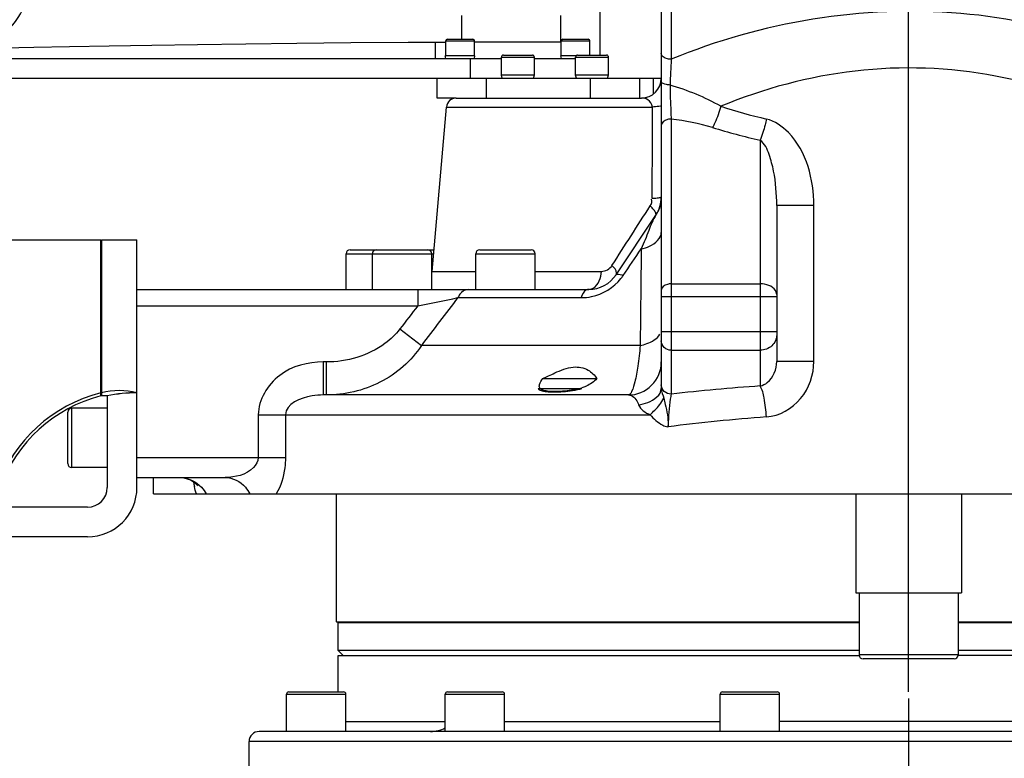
# Model space of a CAD drawing. Header units: millimetres. Extents: x 0 to 11890, y 0 to 8410.
# Tile 4 of 103: x 3785 to 4084, y 5472 to 5696. Entities that reach past the tile are written whole.
import ezdxf

# ---------------------------------------------------------------- set-up
doc = ezdxf.new("R2010")
doc.units = ezdxf.units.MM
doc.header["$LTSCALE"] = 653.95
doc.linetypes.add('CENTER', pattern=[0.6, 0.375, -0.075, 0.075, -0.075])
doc.layers.get('0').update_dxf_attribs({"linetype": 'CONTINUOUS'})
for name, color, linetype in [('304103000004_DXF_AXIS', 7, 'CONTINUOUS'), ('304103000005DXF_CONTINUOUS_LINE', 7, 'CONTINUOUS'), ('304103000006DXF_CONTINUOUS_LINE', 7, 'CONTINUOUS'), ('304104000032DXF_CONTINUOUS_LINE', 7, 'CONTINUOUS'), ('304104000034DXF_CONTINUOUS_LINE', 7, 'CONTINUOUS'), ('304105000028DXF_CONTINUOUS_LINE', 7, 'CONTINUOUS'), ('304105000035DXF_CONTINUOUS_LINE', 7, 'CONTINUOUS'), ('304105000038DXF_CONTINUOUS_LINE', 7, 'CONTINUOUS'), ('304105000040DXF_CONTINUOUS_LINE', 7, 'CONTINUOUS'), ('304301000004DXF_CONTINUOUS_LINE', 7, 'CONTINUOUS'), ('501023000029DXF_CONTINUOUS_LINE', 7, 'CONTINUOUS'), ('501023000034DXF_CONTINUOUS_LINE', 7, 'CONTINUOUS'), ('501023000035DXF_CONTINUOUS_LINE', 7, 'CONTINUOUS'), ('501023000037DXF_CONTINUOUS_LINE', 7, 'CONTINUOUS'), ('501023000040DXF_CONTINUOUS_LINE', 7, 'CONTINUOUS'), ('501023000062DXF_CONTINUOUS_LINE', 7, 'CONTINUOUS'), ('501023000078DXF_CONTINUOUS_LINE', 7, 'CONTINUOUS'), ('604006000002DXF_CONTINUOUS_LINE', 7, 'CONTINUOUS'), ('604006000006DXF_CONTINUOUS_LINE', 7, 'CONTINUOUS'), ('R50-1TANHUANDXF_CONTINUOUS_LINE', 7, 'CONTINUOUS'), ('运动范围_DXF_DIMENSION', 7, 'CONTINUOUS')]:
    doc.layers.add(name, color=color, linetype=linetype)
doc.styles.get("Standard").update_dxf_attribs({"font": 'txt', "width": 0.7})
doc.dimstyles.new('DIMSTYLE_4', dxfattribs={"dimtxt": 100, "dimasz": 60, "dimexe": 2, "dimexo": 0.2, "dimgap": 2.5, "dimtad": 1, "dimdsep": 46, "dimtxsty": 'Standard', "dimblk": '_FILLED', "dimblk1": '_FILLED', "dimblk2": '_FILLED', "dimcen": 0.09, "dimclrt": 5, "dimazin": 2, "dimtp": 0.01, "dimtm": 0.01, "dimtfac": 1, "dimtofl": 0, "dimtmove": 0, "dimatfit": 3, "dimldrblk": '_FILLED', "dimfxl": 0, "dimtolj": 1, "dimarcsym": 0})

# ---------------------------------------------------------------- blocks, each defined once
blk = doc.blocks.new('_FILLED')
at = {"color": 0, "linetype": 'ByBlock'}
blk.add_solid([(0, 0), (-1, 0.1167), (-1, -0.1167)], dxfattribs=at)
blk = doc.blocks.new('*D22')
at = {"layer": '运动范围_DXF_DIMENSION', "color": 2, "linetype": 'Continuous', "transparency": 16777216}
for p, q in [((3977.19, 7143.43), (3508.52, 7143.43)), ((3528.52, 7143.43), (3528.52, 6210.83)), ((3528.52, 5278.23), (3528.52, 6210.83)), ((3854.11, 5278.23), (3508.52, 5278.23))]:
    blk.add_line(p, q, dxfattribs=at)
at = {"layer": '运动范围_DXF_DIMENSION', "color": 2, "linetype": 'Continuous', "transparency": 16777216, "xscale": 60, "yscale": 60, "zscale": 60}
for p, rotation in [((3528.52, 7143.43), 90), ((3528.52, 5278.23), 270)]:
    blk.add_blockref('_FILLED', p, dxfattribs=dict(at, rotation=rotation))
blk = doc.blocks.new('*D31')
at = {"layer": '运动范围_DXF_DIMENSION', "color": 2, "linetype": 'Continuous', "transparency": 16777216}
for p, q in [((4054.89, 5492.23), (4054.89, 6183.6)), ((4366.89, 5855.65), (4366.89, 6183.6)), ((4054.89, 6163.6), (4210.89, 6163.6)), ((4366.89, 6163.6), (4210.89, 6163.6))]:
    blk.add_line(p, q, dxfattribs=at)
at = {"layer": '运动范围_DXF_DIMENSION', "color": 2, "linetype": 'Continuous', "transparency": 16777216, "xscale": 60, "yscale": 60, "zscale": 60, "rotation": 180}
blk.add_blockref('_FILLED', (4054.89, 6163.6), dxfattribs=at)
at = {"layer": '运动范围_DXF_DIMENSION', "color": 2, "linetype": 'Continuous', "transparency": 16777216, "xscale": 60, "yscale": 60, "zscale": 60}
blk.add_blockref('_FILLED', (4366.89, 6163.6), dxfattribs=at)
blk = doc.blocks.new('*D34')
at = {"layer": '运动范围_DXF_DIMENSION', "color": 2, "linetype": 'Continuous', "transparency": 16777216}
for p, q in [((3701.69, 6788.14), (3701.69, 6398.84)), ((4054.89, 5492.23), (4054.89, 6438.84)), ((3701.69, 6418.84), (3878.29, 6418.84)), ((4054.89, 6418.84), (3878.29, 6418.84)), ((3878.29, 6418.84), (4425.89, 6418.84))]:
    blk.add_line(p, q, dxfattribs=at)
at = {"layer": '运动范围_DXF_DIMENSION', "color": 2, "linetype": 'Continuous', "transparency": 16777216, "xscale": 60, "yscale": 60, "zscale": 60, "rotation": 180}
blk.add_blockref('_FILLED', (3701.69, 6418.84), dxfattribs=at)
at = {"layer": '运动范围_DXF_DIMENSION', "color": 2, "linetype": 'Continuous', "transparency": 16777216, "xscale": 60, "yscale": 60, "zscale": 60}
blk.add_blockref('_FILLED', (4054.89, 6418.84), dxfattribs=at)

msp = doc.modelspace()

# ---------------------------------------------------------------- linework, layer by layer
at = {"layer": '304103000004_DXF_AXIS', "color": 7, "linetype": 'CENTER'}
msp.add_line((4054.894, 5490.233), (4054.894, 5248.233), dxfattribs=at)
at = {"layer": '304103000005DXF_CONTINUOUS_LINE', "color": 7, "linetype": 'Continuous'}
for p, q in [((4251.894, 5480.233), (3857.894, 5480.233)), ((3854.894, 5460.233), (3854.894, 5477.233))]:
    msp.add_line(p, q, dxfattribs=at)
at = {"layer": '304103000005DXF_CONTINUOUS_LINE', "color": 9, "linetype": 'Continuous'}
msp.add_line((4254.894, 5477.233), (3854.894, 5477.233), dxfattribs=at)
at = {"layer": '304103000005DXF_CONTINUOUS_LINE', "color": 7, "linetype": 'Continuous'}
for centre, radius, start, end in [((3857.894, 5477.233), 3, 90, 180), ((3909.894, 5490.233), 10, 270, 296.75434)]:
    msp.add_arc(centre, radius, start, end, dxfattribs=at)
at = {"layer": '304103000006DXF_CONTINUOUS_LINE', "color": 9, "linetype": 'Continuous'}
for p, q in [((3982.894, 6037.233), (3982.894, 5683.98)), ((3914.729, 5669.495), (3977.207, 5669.495)), ((3982.894, 5665.871), (3982.894, 5582.484)), ((4009.894, 5659.443), (4009.894, 5595.796)), ((4026.149, 5639.693), (4014.894, 5639.693)), ((4026.149, 5592.403), (4026.149, 5639.693)), ((3910.373, 5619.71), (3923.631, 5619.71)), ((3941.631, 5619.71), (3961.729, 5619.71)), ((3906.034, 5614.233), (3906.034, 5609.233)), ((3982.894, 5615.906), (4009.894, 5615.906)), ((3918.229, 5611.733), (3955.588, 5611.733)), ((3979.894, 5612.049), (4014.894, 5612.049)), ((3820.894, 5609.233), (3906.034, 5609.233)), ((3900.621, 5602.233), (3907.139, 5597.233)), ((3979.894, 5601.435), (4014.894, 5601.435)), ((3973.485, 5597.233), (3907.139, 5597.233)), ((3982.894, 5595.796), (4009.894, 5595.796)), ((4009.894, 5595.796), (4009.894, 5584.969)), ((3878.255, 5592.233), (3877.4, 5592.233)), ((3877.4, 5592.233), (3877.4, 5582.233)), ((3878.255, 5592.233), (3878.255, 5582.233)), ((4026.149, 5592.403), (4014.894, 5592.403)), ((3857.673, 5576.233), (3976.511, 5576.233)), ((3857.673, 5576.233), (3857.673, 5563.234)), ((3865.925, 5576.234), (3865.925, 5563.233)), ((3981.947, 5572.838), (3981.911, 5572.716)), ((3981.911, 5572.716), (3981.927, 5572.594)), ((3981.922, 5573.073), (3981.947, 5572.838)), ((3981.953, 5572.988), (3981.947, 5572.838)), ((3820.894, 5563.233), (3865.925, 5563.233))]:
    msp.add_line(p, q, dxfattribs=at)
at = {"layer": '304103000006DXF_CONTINUOUS_LINE', "color": 7, "linetype": 'Continuous'}
for p, q in [((3979.894, 6034.233), (3979.894, 5584.199)), ((3917.717, 5672.233), (3973.894, 5672.233)), ((3910.373, 5619.71), (3914.729, 5669.495)), ((3978.214, 5636.714), (3978.762, 5637.64)), ((4014.894, 5639.693), (4014.894, 5592.402)), ((3966.195, 5618.685), (3978.214, 5636.714)), ((3820.894, 5614.233), (3957.875, 5614.233)), ((3943.92, 5587.233), (3960.35, 5587.233)), ((3942.542, 5584.233), (3943.124, 5584.233)), ((3943.254, 5584.233), (3955.112, 5584.233)), ((3955.229, 5584.233), (3955.835, 5584.233)), ((3969.894, 5582.233), (3877.399, 5582.233)), ((3981.959, 5572.986), (3981.957, 5573.076)), ((3820.894, 5557.233), (3847.626, 5557.233)), ((3825.894, 5552.233), (3825.894, 5557.233)), ((3825.896, 5552.233), (4283.892, 5552.233))]:
    msp.add_line(p, q, dxfattribs=at)
for points in [[(3979.705, 5640.325), (3979.63, 5639.978), (3979.54, 5639.624), (3979.434, 5639.263), (3979.311, 5638.897), (3979.17, 5638.526), (3979.011, 5638.152), (3978.831, 5637.775), (3978.762, 5637.64)], [(3979.893, 5642.145), (3979.887, 5641.889), (3979.872, 5641.605), (3979.848, 5641.305), (3979.813, 5640.99), (3979.765, 5640.662), (3979.705, 5640.325)], [(3833.924, 5557.233), (3835.128, 5557.129), (3837.114, 5556.482), (3838.494, 5555.554), (3839.126, 5554.864), (3839.213, 5554.732)], [(3838.504, 5555.544), (3838.512, 5555.538), (3838.85, 5555.165)]]:
    msp.add_lwpolyline(points, dxfattribs=at)
at = {"layer": '304103000006DXF_CONTINUOUS_LINE', "color": 9, "linetype": 'Continuous'}
for centre, radius, start, end in [((6332.675, 5571.158), 2352.488, 177.251127, 177.441421), ((4056.222, 5852.134), 191.493, 252.2791, 256.57943), ((4055.965, 5860.977), 206.733, 252.97824, 257.12326), ((3956.091, 5626.681), 14.762, 321.51014, 325.93576), ((2678.92, 11626.831), 6141.441, 281.5257717, 281.6419092), ((4852.529, 4885.655), 1183.261, 142.147914, 143.031857), ((4818.082, 4898.48), 1156.288, 142.070939, 142.509383), ((4051.832, 4981.411), 605.014, 93.97478, 96.542733), ((4051.682, 5024.532), 552.484, 94.14202, 97.25334), ((3982.065, 5575.035), 2.445, 265.60984, 266.76063), ((3869.271, 5561.111), 31.671, 189.64422, 191.84018), ((3866.643, 5560.575), 28.988, 191.86857, 192.12198)]:
    msp.add_arc(centre, radius, start, end, dxfattribs=at)
at = {"layer": '304103000006DXF_CONTINUOUS_LINE', "color": 7, "linetype": 'Continuous'}
for centre, radius, start, end in [((3973.894, 5678.233), 6, 270, 360), ((3917.717, 5669.233), 3, 90, 175), ((3969.894, 5642.261), 10, 326.30993, 0.00092), ((3904.396, 5620.233), 6, 351.16268, 355.00002), ((3957.875, 5624.233), 10, 269.99902, 326.30389), ((3969.894, 5592.233), 10, 270, 0.00132), ((3950.268, 5601.438), 17.906, 284.1566, 288.01658), ((3952.154, 5596.168), 12.305, 292.95657, 293.92281)]:
    msp.add_arc(centre, radius, start, end, dxfattribs=at)
at = {"layer": '304103000006DXF_CONTINUOUS_LINE', "color": 9, "linetype": 'Continuous'}
for points, knots in [([(4153.894, 5670.472), (4128.755, 5685.32), (4071.004, 5705.505), (4010.28, 5695.297), (3982.894, 5683.98)], [0, 0, 0, 0, 0.4962914, 1, 1, 1, 1]), ([(3982.894, 5683.98), (3982.509, 5683.98), (3981.379, 5684.066), (3979.894, 5684.887), (3979.894, 5685.701)], [0, 0, 0, 0, 0.3213105, 1, 1, 1, 1]), ([(4155.208, 5643.975), (4133.78, 5660.842), (4094.834, 5680.568), (4038.598, 5682.556), (4010.902, 5675.106), (3997.935, 5669.727)], [0, 0, 0, 0, 0.491319, 0.7470733, 1, 1, 1, 1]), ([(3982.532, 5676.177), (3982.186, 5676.193), (3981.32, 5676.293), (3979.894, 5676.658), (3979.894, 5677.287)], [0, 0, 0, 0, 0.3549137, 1, 1, 1, 1]), ([(3982.532, 5676.175), (3982.58, 5673.508), (3982.674, 5670.072), (3982.847, 5666.639), (3982.894, 5665.871)], [0, 0, 0, 0, 0.7760332, 1, 1, 1, 1]), ([(3977.207, 5669.495), (3977.126, 5670.382), (3976.119, 5671.9), (3974.538, 5672.233), (3973.894, 5672.233)], [0, 0, 0, 0, 0.5804889, 1, 1, 1, 1]), ([(3979.893, 5670.018), (3979.894, 5669.76), (3978.518, 5669.706), (3977.867, 5669.54), (3977.207, 5669.495)], [0, 0, 0, 0, 0.2802302, 1, 1, 1, 1]), ([(3997.934, 5669.728), (3997.444, 5668.018), (3996.678, 5665.838), (3995.688, 5663.761), (3995.447, 5663.3)], [0, 0, 0, 0, 0.7735968, 1, 1, 1, 1]), ([(3982.894, 5665.871), (3982.508, 5665.871), (3981.317, 5665.77), (3979.894, 5664.799), (3979.894, 5663.943)], [0, 0, 0, 0, 0.3105297, 1, 1, 1, 1]), ([(4011.777, 5665.87), (4011.648, 5665.287), (4011.13, 5663.114), (4010.488, 5660.967), (4009.894, 5659.443)], [0, 0, 0, 0, 0.2675798, 1, 1, 1, 1]), ([(4026.149, 5639.693), (4026.149, 5647.492), (4023.29, 5658.92), (4014.306, 5665.267), (4011.777, 5665.87)], [0, 0, 0, 0, 0.7499699, 1, 1, 1, 1]), ([(4014.894, 5639.693), (4014.894, 5643.179), (4014.471, 5648.479), (4012.742, 5655.038), (4011.293, 5658.479), (4009.894, 5659.443)], [0, 0, 0, 0, 0.5042618, 0.7542975, 1, 1, 1, 1]), ([(3979.894, 5642.261), (3979.894, 5642.217), (3979.469, 5641.897), (3979.023, 5641.931), (3978.618, 5641.877)], [0, 0, 0, 0, 0.0972167, 1, 1, 1, 1]), ([(3978.214, 5636.714), (3978.268, 5636.795), (3978.32, 5637.028), (3978.261, 5637.249), (3978.218, 5637.368)], [0, 0, 0, 0, 0.4338859, 1, 1, 1, 1]), ([(3978.214, 5636.714), (3977.273, 5635.301), (3976.057, 5631.749), (3974.559, 5628.382), (3973.808, 5626.525)], [0, 0, 0, 0, 0.4588097, 1, 1, 1, 1]), ([(3973.808, 5626.525), (3974.658, 5626.722), (3977.159, 5627.456), (3979.894, 5629.687), (3979.894, 5631.525)], [0, 0, 0, 0, 0.3219166, 1, 1, 1, 1]), ([(3957.875, 5614.233), (3958.362, 5614.233), (3960.738, 5615.014), (3961.623, 5617.836), (3961.729, 5619.71)], [0, 0, 0, 0, 0.2059067, 1, 1, 1, 1]), ([(3966.196, 5618.686), (3966.29, 5618.827), (3966.447, 5619.96), (3965.548, 5620.841), (3964.928, 5621.492)], [0, 0, 0, 0, 0.1581117, 1, 1, 1, 1]), ([(3955.588, 5611.733), (3956.651, 5611.733), (3961.176, 5612.17), (3965.485, 5614.776), (3967.646, 5617.494)], [0, 0, 0, 0, 0.2344378, 1, 1, 1, 1]), ([(3966.196, 5618.686), (3966.251, 5618.769), (3966.996, 5619.083), (3967.732, 5618.662), (3968.32, 5618.413)], [0, 0, 0, 0, 0.1353827, 1, 1, 1, 1]), ([(3921.378, 5614.233), (3920.392, 5614.233), (3919.02, 5613.312), (3918.383, 5612.098), (3918.23, 5611.733)], [0, 0, 0, 0, 0.7140195, 1, 1, 1, 1]), ([(3957.875, 5614.233), (3957.641, 5614.233), (3956.457, 5613.898), (3955.863, 5612.635), (3955.588, 5611.733)], [0, 0, 0, 0, 0.1993575, 1, 1, 1, 1]), ([(3982.894, 5615.906), (3982.508, 5615.906), (3981.317, 5615.805), (3979.894, 5614.834), (3979.894, 5613.978)], [0, 0, 0, 0, 0.3105297, 1, 1, 1, 1]), ([(4014.894, 5612.692), (4014.894, 5613.121), (4014.147, 5615.232), (4011.57, 5615.906), (4009.894, 5615.906)], [0, 0, 0, 0, 0.2038995, 1, 1, 1, 1]), ([(3900.621, 5602.233), (3899.34, 5600.563), (3893.23, 5594.755), (3884.486, 5592.233), (3878.255, 5592.233)], [0, 0, 0, 0, 0.2524988, 1, 1, 1, 1]), ([(3973.485, 5597.233), (3974.161, 5597.373), (3976.368, 5597.976), (3978.629, 5599.236), (3979.445, 5600.646)], [0, 0, 0, 0, 0.2978848, 1, 1, 1, 1]), ([(3982.894, 5595.796), (3982.135, 5595.796), (3980.58, 5596.355), (3979.894, 5597.889), (3979.894, 5598.615)], [0, 0, 0, 0, 0.5109871, 1, 1, 1, 1]), ([(4014.894, 5600.495), (4014.894, 5599.285), (4013.751, 5596.728), (4011.159, 5595.796), (4009.894, 5595.796)], [0, 0, 0, 0, 0.4890141, 1, 1, 1, 1]), ([(3907.139, 5597.233), (3904.096, 5592.531), (3895.183, 5584.813), (3883.84, 5582.233), (3878.255, 5582.233)], [0, 0, 0, 0, 0.5006829, 1, 1, 1, 1]), ([(3973.485, 5597.233), (3973.303, 5595.135), (3972.923, 5591.475), (3972.034, 5586.652), (3971.308, 5583.888), (3970.367, 5582.233), (3969.894, 5582.233)], [0, 0, 0, 0, 0.4025328, 0.7108051, 0.9095099, 1, 1, 1, 1]), ([(3877.4, 5592.233), (3872.782, 5592.234), (3863.252, 5589.927), (3857.671, 5580.756), (3857.673, 5576.233)], [0, 0, 0, 0, 0.5051927, 1, 1, 1, 1]), ([(4009.894, 5584.969), (4010.67, 5585.132), (4013.548, 5586.622), (4014.894, 5590.068), (4014.894, 5592.402)], [0, 0, 0, 0, 0.2536136, 1, 1, 1, 1]), ([(4011.777, 5575.572), (4015.687, 5575.857), (4023.448, 5580.239), (4026.15, 5588.416), (4026.149, 5592.403)], [0, 0, 0, 0, 0.4958301, 1, 1, 1, 1]), ([(3973.006, 5579.221), (3973.951, 5579.383), (3976.663, 5580.011), (3979.894, 5582.233), (3979.894, 5584.199)], [0, 0, 0, 0, 0.327904, 1, 1, 1, 1]), ([(3982.894, 5582.484), (3982.135, 5582.484), (3980.58, 5583.043), (3979.894, 5584.577), (3979.894, 5585.303)], [0, 0, 0, 0, 0.5109868, 1, 1, 1, 1]), ([(4011.777, 5575.572), (4011.647, 5577.5), (4011.225, 5580.649), (4010.547, 5583.874), (4009.894, 5584.969)], [0, 0, 0, 0, 0.6023614, 1, 1, 1, 1]), ([(3877.399, 5582.233), (3876.26, 5582.233), (3872.094, 5582.043), (3865.924, 5579.536), (3865.925, 5576.234)], [0, 0, 0, 0, 0.2564479, 1, 1, 1, 1]), ([(3969.894, 5582.233), (3970.193, 5582.233), (3971.718, 5581.937), (3972.634, 5580.367), (3973.006, 5579.221)], [0, 0, 0, 0, 0.1987615, 1, 1, 1, 1]), ([(3976.511, 5576.233), (3976.992, 5576.688), (3978.51, 5578.216), (3979.993, 5579.871), (3980.631, 5581.229)], [0, 0, 0, 0, 0.3062546, 1, 1, 1, 1]), ([(3980.631, 5581.229), (3980.788, 5580.618), (3981.421, 5577.94), (3982.019, 5575.197), (3981.964, 5573.071)], [0, 0, 0, 0, 0.22886, 1, 1, 1, 1]), ([(3982.894, 5582.484), (3982.769, 5582), (3982.248, 5578.853), (3982.055, 5575.669), (3981.953, 5572.988)], [0, 0, 0, 0, 0.157178, 1, 1, 1, 1]), ([(3976.511, 5576.233), (3977.537, 5574.949), (3979.27, 5573.521), (3981.336, 5572.639), (3981.878, 5572.598)], [0, 0, 0, 0, 0.7512606, 1, 1, 1, 1]), ([(3857.673, 5563.234), (3857.673, 5562.116), (3855.246, 5558.198), (3850.655, 5557.232), (3847.626, 5557.233)], [0, 0, 0, 0, 0.2695154, 1, 1, 1, 1]), ([(3865.925, 5563.233), (3865.925, 5562.202), (3865.685, 5558.403), (3864.535, 5554.623), (3863.121, 5552.233)], [0, 0, 0, 0, 0.2707871, 1, 1, 1, 1]), ([(3833.924, 5557.233), (3836.306, 5557.225), (3839.666, 5555.645), (3841.507, 5552.978), (3841.904, 5552.233)], [0, 0, 0, 0, 0.7383525, 1, 1, 1, 1]), ([(3847.621, 5557.233), (3849.886, 5557.233), (3853.085, 5555.584), (3854.759, 5552.975), (3855.13, 5552.233)], [0, 0, 0, 0, 0.7320398, 1, 1, 1, 1])]:
    msp.add_open_spline(points, degree=3, knots=knots, dxfattribs=at)
for points in [[(3997.935, 5669.727), (3993.108, 5672.498), (3987.866, 5674.586), (3982.532, 5676.175)], [(3977.153, 5641.738), (3977.17, 5650.99), (3977.188, 5660.243), (3977.207, 5669.495)], [(3995.447, 5663.3), (3991.363, 5664.55), (3987.133, 5665.35), (3982.894, 5665.871)], [(3976.504, 5639.519), (3976.88, 5640.106), (3977.251, 5640.948), (3976.931, 5641.567)], [(3978.618, 5641.877), (3978.131, 5641.813), (3977.642, 5641.771), (3977.153, 5641.738)], [(3964.928, 5621.492), (3968.788, 5627.5), (3972.646, 5633.509), (3976.504, 5639.519)], [(3977.625, 5638.342), (3977.287, 5638.766), (3976.903, 5639.153), (3976.504, 5639.519)], [(3978.218, 5637.368), (3978.089, 5637.726), (3977.862, 5638.045), (3977.625, 5638.342)], [(3968.32, 5618.413), (3970.149, 5621.117), (3971.978, 5623.821), (3973.808, 5626.525)], [(3973.808, 5626.525), (3973.69, 5616.761), (3973.584, 5606.997), (3973.485, 5597.233)], [(3961.729, 5619.71), (3962.949, 5619.71), (3964.268, 5620.465), (3964.928, 5621.492)], [(3979.894, 5584.199), (3979.894, 5583.179), (3980.377, 5582.217), (3980.631, 5581.229)], [(3973.006, 5579.221), (3973.477, 5577.76), (3975.121, 5576.886), (3976.511, 5576.233)], [(3838.894, 5552.233), (3838.658, 5552.973), (3838.464, 5553.728), (3838.301, 5554.488)]]:
    msp.add_open_spline(points, degree=3, dxfattribs=at)
at = {"layer": '304103000006DXF_CONTINUOUS_LINE', "color": 7, "linetype": 'Continuous'}
for points, knots in [([(3943.92, 5587.233), (3945.124, 5587.808), (3948.123, 5589.149), (3952.623, 5591.164), (3956.382, 5590.556), (3957.695, 5589.756)], [0, 0, 0, 0, 0.2758383, 0.6822891, 1, 1, 1, 1]), ([(3942.894, 5584.921), (3942.894, 5585.084), (3943.047, 5585.932), (3943.531, 5586.666), (3943.92, 5587.233)], [0, 0, 0, 0, 0.1919182, 1, 1, 1, 1]), ([(3942.939, 5584.588), (3942.924, 5584.641), (3942.901, 5584.751), (3942.894, 5584.864), (3942.894, 5584.921)], [0, 0, 0, 0, 0.4891849, 1, 1, 1, 1]), ([(3943.581, 5583.866), (3943.427, 5583.95), (3943.153, 5584.145), (3942.982, 5584.441), (3942.939, 5584.588)], [0, 0, 0, 0, 0.5331101, 1, 1, 1, 1])]:
    msp.add_open_spline(points, degree=3, knots=knots, dxfattribs=at)
for points in [[(3957.695, 5589.756), (3958.737, 5589.121), (3959.679, 5588.253), (3960.35, 5587.233)], [(3960.35, 5587.233), (3959.509, 5586.218), (3958.348, 5585.455), (3957.144, 5584.92)], [(3944.926, 5583.454), (3944.464, 5583.533), (3943.992, 5583.64), (3943.581, 5583.866)], [(3954.648, 5584.076), (3952.9, 5583.634), (3951.093, 5583.411), (3949.293, 5583.316)], [(3956.954, 5584.838), (3956.578, 5584.678), (3956.194, 5584.537), (3955.807, 5584.411)], [(3946.899, 5583.281), (3946.239, 5583.301), (3945.577, 5583.344), (3944.926, 5583.454)], [(3949.293, 5583.316), (3948.496, 5583.273), (3947.697, 5583.258), (3946.899, 5583.281)]]:
    msp.add_open_spline(points, degree=3, dxfattribs=at)
at = {"layer": '304103000006DXF_CONTINUOUS_LINE', "color": 2, "linetype": 'Continuous'}
msp.add_open_spline([(3942.542, 5584.233), (3942.708, 5583.956), (3943.327, 5583.534), (3944.99, 5583.208), (3947.34, 5583.107), (3950.055, 5583.206), (3953.013, 5583.536), (3954.93, 5583.958), (3955.835, 5584.233)], degree=3, dxfattribs=at)
at = {"layer": '304104000032DXF_CONTINUOUS_LINE', "color": 7, "linetype": 'Continuous'}
for p, q in [((4038.894, 5552.233), (4038.894, 5522.233)), ((4070.894, 5552.233), (4070.894, 5522.233)), ((4038.894, 5522.233), (4070.894, 5522.233))]:
    msp.add_line(p, q, dxfattribs=at)
at = {"layer": '304104000034DXF_CONTINUOUS_LINE', "color": 7, "linetype": 'Continuous'}
for p, q in [((3881.894, 5503.233), (4039.894, 5503.233)), ((3881.894, 5492.233), (3881.894, 5503.233)), ((4227.894, 5503.233), (4069.894, 5503.233)), ((3884.232, 5483.233), (3914.372, 5483.233)), ((3932.372, 5483.233), (3997.754, 5483.233)), ((4094.034, 5483.233), (4015.754, 5483.233))]:
    msp.add_line(p, q, dxfattribs=at)
at = {"layer": '304105000028DXF_CONTINUOUS_LINE', "color": 7, "linetype": 'Continuous'}
for p, q in [((3649.894, 5629.233), (3809.894, 5629.233)), ((3809.894, 5582.868), (3809.894, 5629.233)), ((3810.094, 5629.233), (3820.894, 5629.233)), ((3810.094, 5629.233), (3810.094, 5581.981)), ((3820.894, 5582.868), (3820.894, 5629.233)), ((3809.894, 5581.93), (3809.894, 5582.808)), ((3811.894, 5581.93), (3811.894, 5554.233)), ((3820.894, 5554.233), (3820.894, 5582.868)), ((3805.894, 5548.233), (3779.433, 5548.233)), ((3805.894, 5539.233), (3627.894, 5539.233))]:
    msp.add_line(p, q, dxfattribs=at)
for centre, radius, start, end in [((3820.894, 5539.233), 45, 104.149, 160.52878), ((3820.894, 5539.233), 44.091, 104.44704, 160.11052), ((3810.994, 5560.598), 21.402, 87.5899, 92.4101), ((3820.894, 5539.233), 43.685, 90, 101.8893), ((3820.894, 5539.233), 43.635, 90, 101.9031), ((3805.894, 5554.233), 15, 270, 360), ((3805.894, 5554.233), 6, 270, 360)]:
    msp.add_arc(centre, radius, start, end, dxfattribs=at)
msp.add_open_spline([(3820.894, 5582.918), (3817.399, 5583.782), (3813.589, 5583.782), (3810.094, 5582.918)], degree=3, dxfattribs=at)
at = {"layer": '304105000035DXF_CONTINUOUS_LINE', "color": 7, "linetype": 'Continuous'}
for p, q in [((3911.894, 5678.233), (3979.894, 5678.233)), ((3911.894, 5672.233), (3911.894, 5678.233)), ((3973.394, 5672.233), (3973.394, 5678.233)), ((3917.717, 5672.233), (3911.894, 5672.233))]:
    msp.add_line(p, q, dxfattribs=at)
at = {"layer": '304105000035DXF_CONTINUOUS_LINE', "color": 9, "linetype": 'Continuous'}
for p, q in [((3926.894, 5672.233), (3926.894, 5678.233)), ((3958.394, 5672.233), (3958.394, 5678.233)), ((3977.394, 5678.233), (3977.394, 5673.366))]:
    msp.add_line(p, q, dxfattribs=at)
at = {"layer": '304105000038DXF_CONTINUOUS_LINE', "color": 7, "linetype": 'Continuous'}
for p, q in [((3961.394, 5685.233), (3961.394, 5719.233)), ((3911.394, 5684.233), (3911.394, 5689.208))]:
    msp.add_line(p, q, dxfattribs=at)
at = {"layer": '304105000040DXF_CONTINUOUS_LINE', "color": 7, "linetype": 'Continuous'}
for p, q in [((3744.894, 5684.233), (3921.894, 5684.233)), ((3921.894, 5684.233), (3931.396, 5684.233)), ((3921.894, 5684.233), (3921.894, 5678.233)), ((3941.396, 5684.233), (3953.894, 5684.233)), ((3744.894, 5678.233), (3911.894, 5678.233))]:
    msp.add_line(p, q, dxfattribs=at)
at = {"layer": '304301000004DXF_CONTINUOUS_LINE', "color": 7, "linetype": 'Continuous'}
for p, q in [((3881.394, 5513.522), (3881.394, 5552.233)), ((3881.394, 5513.522), (4039.894, 5513.522)), ((3881.894, 5513.233), (3881.394, 5513.522)), ((3881.894, 5513.233), (4039.894, 5513.233)), ((3881.894, 5504.733), (3881.894, 5513.233)), ((4069.894, 5513.522), (4228.394, 5513.522)), ((4069.894, 5513.233), (4227.894, 5513.233)), ((4039.894, 5504.733), (3881.894, 5504.733)), ((3883.394, 5503.233), (3881.894, 5504.733)), ((4227.894, 5504.733), (4069.894, 5504.733))]:
    msp.add_line(p, q, dxfattribs=at)
at = {"layer": '501023000029DXF_CONTINUOUS_LINE', "color": 7, "linetype": 'Continuous'}
for p, q in [((3810.094, 5611.233), (3809.894, 5611.233)), ((3810.094, 5593.233), (3809.894, 5593.233)), ((3811.894, 5578.233), (3801.094, 5578.233)), ((3799.894, 5561.433), (3799.894, 5577.033)), ((3811.894, 5560.233), (3801.094, 5560.233))]:
    msp.add_line(p, q, dxfattribs=at)
at = {"layer": '501023000029DXF_CONTINUOUS_LINE', "color": 9, "linetype": 'Continuous'}
msp.add_line((3801.094, 5560.233), (3801.094, 5578.233), dxfattribs=at)
at = {"layer": '501023000029DXF_CONTINUOUS_LINE', "color": 7, "linetype": 'Continuous'}
for centre, start, end in [((3801.094, 5577.033), 90, 180), ((3801.094, 5561.433), 180, 270)]:
    msp.add_arc(centre, 1.2, start, end, dxfattribs=at)
at = {"layer": '501023000034DXF_CONTINUOUS_LINE', "color": 7, "linetype": 'Continuous'}
for p, q in [((3885.489, 5626.233), (3893.466, 5626.233)), ((3924.831, 5626.233), (3940.431, 5626.233)), ((3884.289, 5614.233), (3884.289, 5625.033)), ((3923.631, 5614.233), (3923.631, 5625.033)), ((3941.631, 5614.233), (3941.631, 5625.033))]:
    msp.add_line(p, q, dxfattribs=at)
at = {"layer": '501023000034DXF_CONTINUOUS_LINE', "color": 9, "linetype": 'Continuous'}
for p, q in [((3884.289, 5625.033), (3892.266, 5625.033)), ((3923.631, 5625.033), (3941.631, 5625.033))]:
    msp.add_line(p, q, dxfattribs=at)
at = {"layer": '501023000034DXF_CONTINUOUS_LINE', "color": 7, "linetype": 'Continuous'}
for centre, start, end in [((3885.489, 5625.033), 90, 180), ((3924.831, 5625.033), 90, 180), ((3940.431, 5625.033), 0, 90)]:
    msp.add_arc(centre, 1.2, start, end, dxfattribs=at)
at = {"layer": '501023000035DXF_CONTINUOUS_LINE', "color": 7, "linetype": 'Continuous'}
for p, q in [((3893.466, 5626.233), (3909.066, 5626.233)), ((3909.066, 5626.233), (3910.944, 5626.233)), ((3892.266, 5614.233), (3892.266, 5625.033)), ((3910.266, 5614.233), (3910.266, 5625.033)), ((3907.629, 5614.233), (3908.547, 5614.233))]:
    msp.add_line(p, q, dxfattribs=at)
at = {"layer": '501023000035DXF_CONTINUOUS_LINE', "color": 9, "linetype": 'Continuous'}
for p, q in [((3892.266, 5625.033), (3910.266, 5625.033)), ((3910.266, 5625.033), (3910.839, 5625.033))]:
    msp.add_line(p, q, dxfattribs=at)
at = {"layer": '501023000035DXF_CONTINUOUS_LINE', "color": 7, "linetype": 'Continuous'}
for centre, start, end in [((3893.466, 5625.033), 90, 180), ((3909.066, 5625.033), 0, 90)]:
    msp.add_arc(centre, 1.2, start, end, dxfattribs=at)
at = {"layer": '501023000037DXF_CONTINUOUS_LINE', "color": 9, "linetype": 'Continuous'}
for p, q in [((3866.232, 5491.533), (3884.232, 5491.533)), ((3914.372, 5491.533), (3932.372, 5491.533)), ((3997.754, 5491.533), (4015.754, 5491.533))]:
    msp.add_line(p, q, dxfattribs=at)
at = {"layer": '501023000037DXF_CONTINUOUS_LINE', "color": 7, "linetype": 'Continuous'}
for p, q in [((3866.232, 5480.233), (3866.232, 5491.533)), ((3866.932, 5492.233), (3883.532, 5492.233)), ((3884.232, 5480.233), (3884.232, 5491.533)), ((3914.372, 5480.233), (3914.372, 5491.533)), ((3915.072, 5492.233), (3931.672, 5492.233)), ((3932.372, 5480.233), (3932.372, 5491.533)), ((3997.754, 5480.233), (3997.754, 5491.533)), ((3998.454, 5492.233), (4015.054, 5492.233)), ((4015.754, 5480.233), (4015.754, 5491.533))]:
    msp.add_line(p, q, dxfattribs=at)
for centre, start, end in [((3866.932, 5491.533), 90, 180), ((3883.532, 5491.533), 0, 90), ((3915.072, 5491.533), 90, 180), ((3931.672, 5491.533), 0, 90), ((3998.454, 5491.533), 90, 180), ((4015.054, 5491.533), 0, 90)]:
    msp.add_arc(centre, 0.7, start, end, dxfattribs=at)
at = {"layer": '501023000040DXF_CONTINUOUS_LINE', "color": 7, "linetype": 'Continuous'}
for p, q in [((4039.894, 5522.233), (4039.894, 5503.433)), ((4069.894, 5522.233), (4069.894, 5503.433)), ((4068.694, 5502.233), (4041.094, 5502.233))]:
    msp.add_line(p, q, dxfattribs=at)
at = {"layer": '501023000040DXF_CONTINUOUS_LINE', "color": 9, "linetype": 'Continuous'}
msp.add_line((4069.894, 5503.433), (4039.894, 5503.433), dxfattribs=at)
at = {"layer": '501023000040DXF_CONTINUOUS_LINE', "color": 7, "linetype": 'Continuous'}
for centre, start, end in [((4041.094, 5503.433), 180, 270), ((4068.694, 5503.433), 270, 360)]:
    msp.add_arc(centre, 1.2, start, end, dxfattribs=at)
at = {"layer": '501023000062DXF_CONTINUOUS_LINE', "color": 9, "linetype": 'Continuous'}
for p, q in [((3914.534, 5689.533), (3923.254, 5689.533)), ((3949.534, 5689.533), (3958.254, 5689.533))]:
    msp.add_line(p, q, dxfattribs=at)
at = {"layer": '501023000062DXF_CONTINUOUS_LINE', "color": 7, "linetype": 'Continuous'}
for p, q in [((3914.534, 5685.044), (3914.534, 5689.533)), ((3915.034, 5690.033), (3922.754, 5690.033)), ((3923.254, 5685.044), (3923.254, 5689.533)), ((3949.534, 5685.044), (3949.534, 5689.533)), ((3950.034, 5690.033), (3957.754, 5690.033)), ((3958.254, 5685.233), (3958.254, 5689.533)), ((3916.394, 5671.883), (3916.394, 5672.233))]:
    msp.add_line(p, q, dxfattribs=at)
at = {"layer": '501023000062DXF_CONTINUOUS_LINE', "color": 2, "linetype": 'Continuous'}
msp.add_line((3916.894, 5672.079), (3916.894, 5672.233), dxfattribs=at)
at = {"layer": '501023000062DXF_CONTINUOUS_LINE', "color": 7, "linetype": 'Continuous'}
for centre, start, end in [((3915.034, 5689.533), 90, 180), ((3922.754, 5689.533), 0, 90), ((3950.034, 5689.533), 90, 180), ((3957.754, 5689.533), 0, 90)]:
    msp.add_arc(centre, 0.5, start, end, dxfattribs=at)
at = {"layer": '501023000078DXF_CONTINUOUS_LINE', "color": 7, "linetype": 'Continuous'}
for p, q in [((3931.996, 5685.233), (3940.796, 5685.233)), ((3954.494, 5685.233), (3963.294, 5685.233)), ((3931.396, 5679.233), (3931.396, 5684.633)), ((3941.396, 5679.233), (3941.396, 5684.633)), ((3953.894, 5679.233), (3953.894, 5684.633)), ((3963.894, 5679.233), (3963.894, 5684.633)), ((3931.396, 5679.233), (3941.396, 5679.233)), ((3953.894, 5679.233), (3963.894, 5679.233))]:
    msp.add_line(p, q, dxfattribs=at)
at = {"layer": '501023000078DXF_CONTINUOUS_LINE', "color": 9, "linetype": 'Continuous'}
for p, q in [((3931.396, 5684.633), (3941.396, 5684.633)), ((3953.894, 5684.633), (3963.894, 5684.633))]:
    msp.add_line(p, q, dxfattribs=at)
at = {"layer": '501023000078DXF_CONTINUOUS_LINE', "color": 7, "linetype": 'Continuous'}
for centre, start, end in [((3931.996, 5684.633), 90, 180), ((3940.796, 5684.633), 0, 90), ((3954.494, 5684.633), 90, 180), ((3963.294, 5684.633), 0, 90)]:
    msp.add_arc(centre, 0.6, start, end, dxfattribs=at)
at = {"layer": '604006000002DXF_CONTINUOUS_LINE', "color": 7, "linetype": 'Continuous'}
for p, q in [((3914.394, 5685.008), (3914.534, 5685.044)), ((3923.394, 5685.008), (3923.254, 5685.044)), ((3949.394, 5685.008), (3949.534, 5685.044)), ((3923.394, 5685.008), (3914.394, 5685.008)), ((3914.594, 5684.233), (3914.394, 5685.008)), ((3923.194, 5684.233), (3923.394, 5685.008)), ((3954.032, 5685.008), (3949.394, 5685.008)), ((3949.594, 5684.233), (3949.394, 5685.008))]:
    msp.add_line(p, q, dxfattribs=at)
at = {"layer": '604006000006DXF_CONTINUOUS_LINE', "color": 7, "linetype": 'Continuous'}
for p, q in [((3931.396, 5679.194), (3931.532, 5679.233)), ((3941.396, 5679.194), (3931.396, 5679.194)), ((3931.673, 5678.233), (3931.396, 5679.194)), ((3941.119, 5678.233), (3941.396, 5679.194)), ((3941.396, 5679.194), (3941.261, 5679.233)), ((3953.894, 5679.194), (3954.03, 5679.233)), ((3963.894, 5679.194), (3953.894, 5679.194)), ((3954.171, 5678.233), (3953.894, 5679.194)), ((3963.617, 5678.233), (3963.894, 5679.194)), ((3963.894, 5679.194), (3963.758, 5679.233))]:
    msp.add_line(p, q, dxfattribs=at)
at = {"layer": 'R50-1TANHUANDXF_CONTINUOUS_LINE', "color": 9, "linetype": 'Continuous'}
msp.add_line((3919.394, 5690.033), (3919.394, 5697.233), dxfattribs=at)
at = {"layer": 'R50-1TANHUANDXF_CONTINUOUS_LINE', "color": 7, "linetype": 'Continuous'}
for p, q in [((3949.394, 5689.235), (3949.394, 5697.304)), ((3923.254, 5689.233), (3949.394, 5689.233))]:
    msp.add_line(p, q, dxfattribs=at)
msp.add_lwpolyline([(3780.492, 5687.476), (3789.648, 5687.645), (3800.475, 5687.84), (3812.48, 5688.049), (3825.444, 5688.262), (3839.248, 5688.474), (3853.866, 5688.681), (3869.335, 5688.877), (3885.759, 5689.05), (3903.163, 5689.183), (3914.535, 5689.218)], dxfattribs=at)
msp.add_arc((3767.894, 5707.233), 20, 208.56175, 33.47122, dxfattribs=at)

# ---------------------------------------------------------------- dimensions: what is measured, and where the dimension line sits
at = {"layer": '运动范围_DXF_DIMENSION', "color": 2, "linetype": 'Continuous'}
for base, p1, p2, angle, picture, middle in [((3528.518, 5278.233), (3977.394, 7143.433), (3854.307, 5278.233), 270, '*D22', (3528.518, 6000.833)), ((3701.694, 6418.839), (4054.894, 5492.033), (3701.694, 6788.34), 180, '*D34', (4075.888, 6418.839))]:
    dim = msp.add_linear_dim(base=base, p1=p1, p2=p2, angle=angle, dimstyle='DIMSTYLE_4', dxfattribs=at)
    dim.commit()
    dim.dimension.update_dxf_attribs({"geometry": picture, "text_midpoint": middle, "dimtype": 160})
dim = msp.add_linear_dim(base=(4366.894, 6163.605), p1=(4054.894, 5492.033), p2=(4366.894, 5855.454), dimstyle='DIMSTYLE_4', dxfattribs=at)
dim.commit()
dim.dimension.update_dxf_attribs({"geometry": '*D31', "text_midpoint": (4105.894, 6163.605), "dimtype": 160})

doc.saveas('drawing.dxf')
